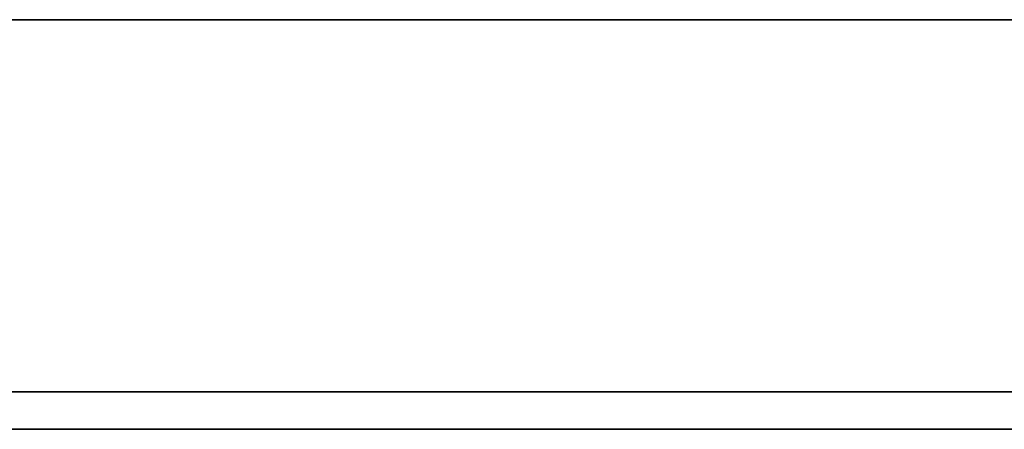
# Model space of a CAD drawing. Extents: x -32 to 144, y -30 to 75.
# Tile 21 of 47: x 57 to 66.75, y 29.63 to 33.68. Entities that reach past the tile are written whole.
import ezdxf

# ---------------------------------------------------------------- set-up
doc = ezdxf.new("R2010")
doc.units = 0
doc.layers.add('DEFAULT', color=7, linetype='CONTINUOUS')

msp = doc.modelspace()

# ---------------------------------------------------------------- linework, layer by layer
at = {"layer": 'DEFAULT'}
for p, q in [((80.7961, 33.6789, 15), (53.8, 33.6789, 15)), ((53.8, 33.6789, -15), (80.7961, 33.6789, -15)), ((104.6, 30, 16), (5.6, 30, 16)), ((5.6, 30, -16), (104.6, 30, -16)), ((5.6, 30), (69.1, 30)), ((80.8, 30, 15), (53.8, 30, 15)), ((53.8, 30, -15), (80.8, 30, -15)), ((5.6, 29.6308, 18.2867), (104.6, 29.6308, 18.2867)), ((104.6, 29.6308, -18.2867), (5.6, 29.6308, -18.2867))]:
    msp.add_line(p, q, dxfattribs=at)
at = {"layer": 'DEFAULT', "extrusion": (0, 1, 0)}
for centre, start, end in [((-60.1, -12, 30), 180, 0), ((-60.1, -12, 30), 0, 180), ((-60.1, 12, 30), 180, 0), ((-60.1, 12, 30), 0, 180), ((-63.1, 5, 30), 180, 0), ((-63.1, 5, 30), 0, 180)]:
    msp.add_arc(centre, 1.025, start, end, dxfattribs=at)

doc.saveas('drawing.dxf')
